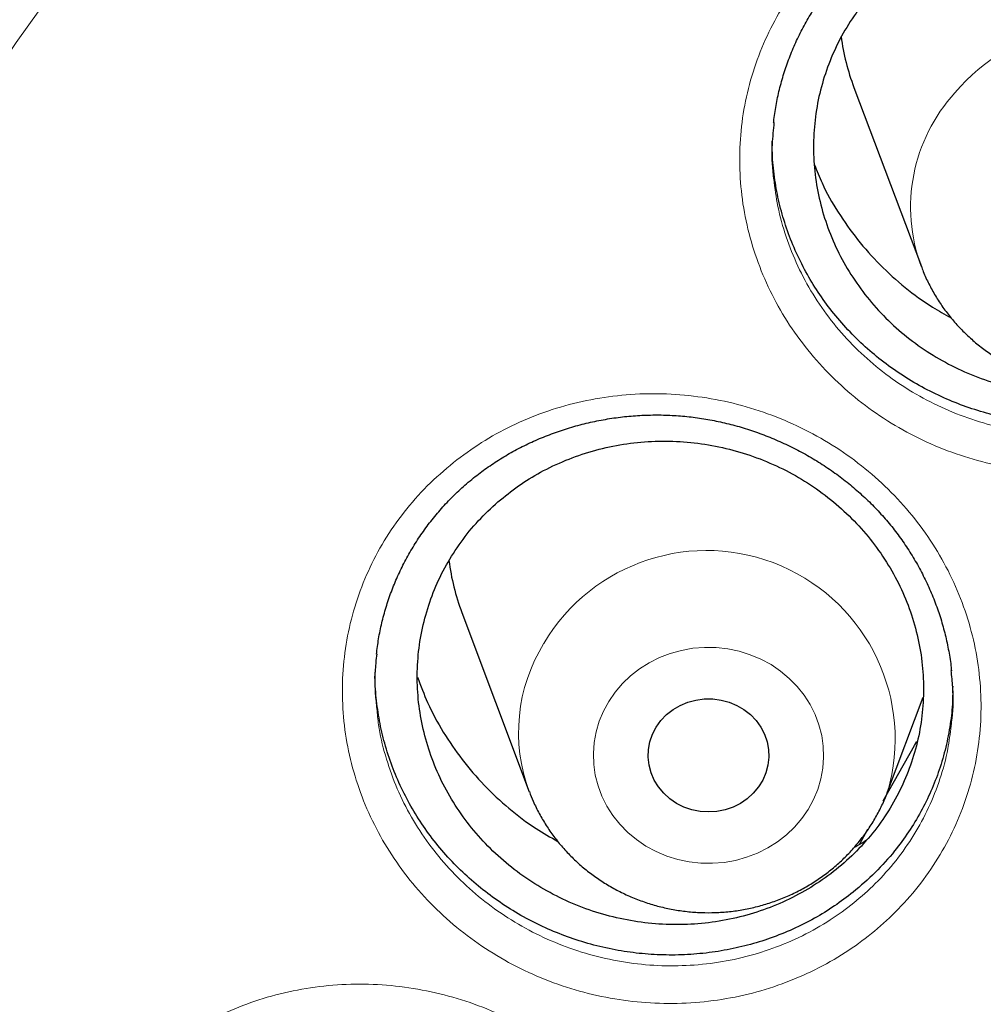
# Model space of a CAD drawing. Header units: millimetres. Extents: x 8 to 984, y 12 to 973.
# Tile 71 of 256: x 318.94 to 325.33, y 796.93 to 803.46. Entities that reach past the tile are written whole.
import ezdxf

# ---------------------------------------------------------------- set-up
doc = ezdxf.new("R2010")
doc.units = ezdxf.units.MM

msp = doc.modelspace()

# ---------------------------------------------------------------- linework, layer by layer
at = {"color": 7, "linetype": 'Continuous', "lineweight": 30}
for p, q in [((324.4734, 803.0134), (324.9204, 801.8252)), ((321.8739, 799.5304), (322.3209, 798.3422)), ((325.1287, 799.0433), (325.1286, 799.037)), ((324.6971, 798.3422), (324.9334, 798.9703)), ((324.5124, 797.9968), (324.5651, 798.0947))]:
    msp.add_line(p, q, dxfattribs=at)
at = {"color": 252, "linetype": 'Continuous', "lineweight": 0, "flags": 128}
for points in [[(325.6851, 810.3619), (325.0345, 809.8542), (324.3983, 809.3308), (323.777, 808.7919), (323.1709, 808.238), (322.5804, 807.6694), (322.0061, 807.0864), (321.4482, 806.4895), (320.9071, 805.8792), (320.3833, 805.2558), (319.877, 804.6197), (319.3886, 803.9714), (318.9185, 803.3113), (318.467, 802.6399), (318.0344, 801.9577), (317.6209, 801.2651), (317.227, 800.5625), (316.8527, 799.8505), (316.4985, 799.1296), (316.1645, 798.4002), (315.8509, 797.6628), (315.558, 796.918)], [(322.8477, 798.9419), (322.8897, 799.0028), (322.9381, 799.0594), (322.9923, 799.1112), (323.0518, 799.1575), (323.1161, 799.198), (323.1843, 799.2321), (323.2559, 799.2596), (323.3301, 799.2802), (323.4061, 799.2936), (323.4832, 799.2997), (323.5606, 799.2985), (323.6374, 799.2899), (323.7129, 799.2741), (323.7863, 799.2512), (323.8568, 799.2215), (323.9238, 799.1852), (323.9866, 799.1427), (324.0444, 799.0945), (324.0967, 799.0411), (324.1431, 798.9829), (324.1829, 798.9207), (324.2158, 798.855), (324.2414, 798.7866), (324.2595, 798.716), (324.2699, 798.6441), (324.2725, 798.5715), (324.2673, 798.4991), (324.2543, 798.4276), (324.2337, 798.3577), (324.2056, 798.29), (324.1703, 798.2254), (324.1283, 798.1645), (324.0799, 798.1079), (324.0257, 798.0561), (323.9662, 798.0098), (323.9019, 797.9693), (323.8337, 797.9352), (323.7621, 797.9077), (323.6879, 797.8871), (323.6119, 797.8737), (323.5348, 797.8676), (323.4575, 797.8688), (323.3806, 797.8774), (323.3051, 797.8932), (323.2317, 797.9161), (323.1612, 797.9458), (323.0942, 797.9821), (323.0314, 798.0246), (322.9736, 798.0728), (322.9213, 798.1262), (322.875, 798.1844), (322.8352, 798.2466), (322.8023, 798.3123), (322.7766, 798.3807), (322.7585, 798.4513), (322.7481, 798.5232), (322.7455, 798.5957), (322.7507, 798.6682), (322.7637, 798.7397), (322.7844, 798.8096), (322.8124, 798.8773), (322.8477, 798.9419)]]:
    msp.add_lwpolyline(points, dxfattribs=at)
at = {"color": 7, "linetype": 'Continuous', "lineweight": 30, "flags": 128}
for points in [[(323.1626, 798.7713), (323.1938, 798.8147), (323.2311, 798.8536), (323.2739, 798.8873), (323.3212, 798.915), (323.3722, 798.9363), (323.4258, 798.9507), (323.4811, 798.958), (323.5369, 798.958), (323.5922, 798.9507), (323.6458, 798.9363), (323.6968, 798.915), (323.7441, 798.8873), (323.7869, 798.8536), (323.8242, 798.8147), (323.8554, 798.7713), (323.8799, 798.7242), (323.8971, 798.6744), (323.9068, 798.6229), (323.9088, 798.5706), (323.9029, 798.5185), (323.8894, 798.4677), (323.8685, 798.4191), (323.8406, 798.3738), (323.8063, 798.3325), (323.7661, 798.2962), (323.721, 798.2654), (323.6717, 798.2408), (323.6193, 798.2229), (323.5647, 798.212), (323.509, 798.2084), (323.4533, 798.212), (323.3988, 798.2229), (323.3463, 798.2408), (323.297, 798.2654), (323.2519, 798.2962), (323.2118, 798.3325), (323.1774, 798.3738), (323.1495, 798.4191), (323.1286, 798.4677), (323.1151, 798.5185), (323.1093, 798.5706), (323.1112, 798.6229), (323.1209, 798.6744), (323.1381, 798.7242), (323.1626, 798.7713)], [(324.6676, 798.282), (324.8754, 798.6492), (324.8907, 798.6755)]]:
    msp.add_lwpolyline(points, dxfattribs=at)
at = {"color": 7, "linetype": 'Continuous', "lineweight": 30}
for centre, radius, start, end in [((325.8724, 802.5897), 1.6496, 301.31974, 134.6589), ((325.9159, 803.557), 1.5415, 187.70291, 200.6484), ((323.3184, 800.0745), 1.5436, 187.3664, 200.63876)]:
    msp.add_arc(centre, radius, start, end, dxfattribs=at)
at = {"color": 252, "linetype": 'Continuous', "lineweight": 0}
for centre, radius, start, end in [((326.0998, 802.1777), 1.2474, 343.43794, 140.06137), ((325.9761, 802.2193), 1.1268, 137.64566, 200.37421), ((323.4957, 798.6912), 1.2511, 343.81705, 149.47924), ((323.3688, 798.736), 1.1195, 148.15423, 200.56636)]:
    msp.add_arc(centre, radius, start, end, dxfattribs=at)
for points, knots in [([(311.183, 789.4958), (311.1959, 789.6971), (311.2398, 790.378), (311.3854, 791.5334), (311.6179, 792.9584), (311.9192, 794.3637), (312.2821, 795.7471), (312.7062, 797.1063), (313.1923, 798.447), (313.743, 799.7748), (314.3585, 801.0866), (315.039, 802.3795), (315.7794, 803.6431), (316.5783, 804.8749), (317.4291, 806.0654), (318.3289, 807.2131), (319.275, 808.3166), (320.271, 809.3807), (321.3214, 810.4096), (322.4251, 811.4006), (323.5812, 812.3508), (324.7806, 813.2523), (326.0212, 814.1035), (327.2928, 814.898), (328.5922, 815.6352), (329.9164, 816.315), (331.2706, 816.9406), (332.6607, 817.5141), (334.0847, 818.0334), (335.5403, 818.4961), (337.0162, 818.8984), (338.5095, 819.2394), (340.0084, 819.5168), (341.5096, 819.7316), (343.0103, 819.8833), (344.5166, 819.9785), (345.5226, 819.9903), (346.0257, 819.9962)], [0, 0, 0, 0, 0.012293, 0.041589, 0.070886, 0.100182, 0.128955, 0.157729, 0.186502, 0.215275, 0.244572, 0.273868, 0.303164, 0.332461, 0.361757, 0.39053, 0.419304, 0.448077, 0.47685, 0.506146, 0.535443, 0.564739, 0.594036, 0.623332, 0.652105, 0.680878, 0.709652, 0.738425, 0.767721, 0.797018, 0.826314, 0.85561, 0.884907, 0.91368, 0.942453, 0.971227, 1, 1, 1, 1]), ([(346.0257, 818.5745), (345.5291, 818.5686), (344.5359, 818.5568), (343.0491, 818.4611), (341.568, 818.3086), (340.0955, 818.094), (338.6432, 817.8208), (337.2136, 817.4904), (335.8091, 817.1048), (334.4236, 816.6626), (333.0515, 816.1617), (331.6958, 815.6018), (330.3597, 814.9828), (329.0539, 814.3093), (327.781, 813.5826), (326.5507, 812.8087), (325.3647, 811.9902), (324.2243, 811.1296), (323.1247, 810.2236), (322.0613, 809.2682), (321.0372, 808.2642), (320.0553, 807.2126), (319.1236, 806.1216), (318.244, 804.9932), (317.423, 803.8365), (316.6611, 802.6545), (315.9586, 801.45), (315.3122, 800.2182), (314.7195, 798.9537), (314.1829, 797.6584), (313.7047, 796.3344), (313.289, 794.9919), (312.9366, 793.6335), (312.6499, 792.2701), (312.4281, 790.9045), (312.2704, 789.5395), (312.1756, 788.1694), (312.1438, 786.7883), (312.1764, 785.399), (312.2746, 784.004), (312.4381, 782.6145), (312.6666, 781.233), (312.9579, 779.8704), (313.31, 778.5292), (313.7211, 777.2114), (314.1924, 775.9116), (314.7263, 774.6243), (315.3231, 773.3524), (315.9829, 772.0989), (316.7007, 770.8738), (317.4753, 769.6795), (318.3001, 768.5252), (319.1726, 767.4125), (320.0898, 766.3427), (321.0555, 765.3109), (322.0739, 764.3133), (323.144, 763.3525), (324.2648, 762.4313), (325.4277, 761.5572), (326.6305, 760.7319), (327.8634, 759.9617), (329.1233, 759.2469), (330.4071, 758.5878), (331.7201, 757.9813), (333.0678, 757.4253), (334.4484, 756.9218), (335.8597, 756.4732), (337.2906, 756.0831), (338.7384, 755.7525), (340.1917, 755.4835), (341.6472, 755.2755), (343.1021, 755.1275), (344.5625, 755.0386), (346.0345, 755.0087), (347.5154, 755.0393), (349.0022, 755.1315), (350.4833, 755.2849), (351.9558, 755.4992), (353.4081, 755.7725), (354.8377, 756.1029), (356.2423, 756.4885), (357.6278, 756.9307), (358.9999, 757.4316), (360.3556, 757.9915), (361.6916, 758.6105), (362.9974, 759.284), (364.2704, 760.0107), (365.5007, 760.7846), (366.6867, 761.6031), (367.827, 762.4637), (368.9267, 763.3697), (369.99, 764.3251), (371.0141, 765.3291), (371.996, 766.3807), (372.9277, 767.4717), (373.8073, 768.6001), (374.6283, 769.7568), (375.3902, 770.9388), (376.0927, 772.1433), (376.7391, 773.3751), (377.3318, 774.6396), (377.8684, 775.9349), (378.3467, 777.259), (378.7624, 778.6014), (379.1148, 779.9598), (379.4015, 781.3232), (379.6232, 782.6888), (379.781, 784.0538), (379.8757, 785.4239), (379.9075, 786.805), (379.875, 788.1943), (379.7767, 789.5893), (379.6132, 790.9788), (379.3847, 792.3603), (379.0935, 793.7229), (378.7413, 795.0641), (378.3303, 796.3819), (377.859, 797.6817), (377.325, 798.969), (376.7282, 800.2409), (376.0685, 801.4944), (375.3506, 802.7195), (374.5761, 803.9138), (373.7512, 805.0681), (372.8788, 806.1808), (371.9615, 807.2507), (370.9959, 808.2824), (369.9775, 809.28), (368.9073, 810.2408), (367.7865, 811.162), (366.6236, 812.0361), (365.4208, 812.8614), (364.188, 813.6316), (362.9281, 814.3464), (361.6443, 815.0055), (360.3313, 815.612), (358.9835, 816.168), (357.6029, 816.6715), (356.1916, 817.1202), (354.7607, 817.5102), (353.3129, 817.8408), (351.8597, 818.1097), (350.4041, 818.318), (348.9492, 818.4651), (347.4888, 818.5574), (346.5134, 818.5688), (346.0257, 818.5745)], [0, 0, 0, 0, 0.007, 0.014, 0.021, 0.028, 0.035, 0.041875, 0.04875, 0.055625, 0.0625, 0.0695, 0.0765, 0.0835, 0.0905, 0.0975, 0.104375, 0.11125, 0.118125, 0.125, 0.132, 0.139, 0.146, 0.153, 0.16, 0.166875, 0.17375, 0.180625, 0.1875, 0.1945, 0.2015, 0.2085, 0.2155, 0.2225, 0.229375, 0.23625, 0.243125, 0.25, 0.257, 0.264, 0.271, 0.278, 0.285, 0.291875, 0.29875, 0.305625, 0.3125, 0.3195, 0.3265, 0.3335, 0.3405, 0.3475, 0.354375, 0.36125, 0.368125, 0.375, 0.382, 0.389, 0.396, 0.403, 0.41, 0.416875, 0.42375, 0.430625, 0.4375, 0.4445, 0.4515, 0.4585, 0.4655, 0.4725, 0.479375, 0.48625, 0.493125, 0.5, 0.507, 0.514, 0.521, 0.528, 0.535, 0.541875, 0.54875, 0.555625, 0.5625, 0.5695, 0.5765, 0.5835, 0.5905, 0.5975, 0.604375, 0.61125, 0.618125, 0.625, 0.632, 0.639, 0.646, 0.653, 0.66, 0.666875, 0.67375, 0.680625, 0.6875, 0.6945, 0.7015, 0.7085, 0.7155, 0.7225, 0.729375, 0.73625, 0.743125, 0.75, 0.757, 0.764, 0.771, 0.778, 0.785, 0.791875, 0.79875, 0.805625, 0.8125, 0.8195, 0.8265, 0.8335, 0.8405, 0.8475, 0.854375, 0.86125, 0.868125, 0.875, 0.882, 0.889, 0.896, 0.903, 0.91, 0.916875, 0.92375, 0.930625, 0.9375, 0.9445, 0.9515, 0.9585, 0.9655, 0.9725, 0.979375, 0.98625, 0.993125, 1, 1, 1, 1]), ([(324.3758, 803.9946), (324.435, 804.0437), (324.5536, 804.142), (324.7522, 804.2637), (324.9631, 804.3649), (325.1857, 804.4418), (325.4164, 804.4943), (325.6523, 804.522), (325.8904, 804.5233), (326.1277, 804.4994), (326.3617, 804.4505), (326.589, 804.3763), (326.8072, 804.2784), (327.013, 804.1581), (327.2034, 804.0164), (327.3767, 803.8559), (327.531, 803.6781), (327.6634, 803.4847), (327.7729, 803.2785), (327.8581, 803.0627), (327.9169, 802.8396), (327.9497, 802.6124), (327.9561, 802.3836), (327.935, 802.156), (327.8876, 801.9326), (327.8144, 801.7163), (327.7158, 801.5103), (327.5937, 801.3166), (327.4533, 801.1419), (327.2976, 800.9877), (327.1255, 800.8499), (326.9328, 800.7278), (326.7214, 800.6246), (326.499, 800.5451), (326.2683, 800.4911), (326.0328, 800.4619), (325.7944, 800.4579), (325.5563, 800.4803), (325.3215, 800.5279), (325.0932, 800.6002), (324.8747, 800.6968), (324.6683, 800.8157), (324.4763, 800.9556), (324.3017, 801.1155), (324.1463, 801.2928), (324.0119, 801.4851), (323.9013, 801.6903), (323.8149, 801.9056), (323.7537, 802.1281), (323.7196, 802.3554), (323.7118, 802.5843), (323.7307, 802.8119), (323.7767, 803.0352), (323.8481, 803.2515), (323.9444, 803.4587), (324.0658, 803.6533), (324.208, 803.835), (324.32, 803.9414), (324.3758, 803.9946)], [0, 0, 0, 0, 0.017814, 0.035685, 0.053501, 0.071361, 0.089279, 0.10714, 0.124987, 0.142892, 0.16074, 0.178651, 0.19662, 0.214532, 0.232409, 0.250343, 0.26822, 0.286157, 0.304153, 0.32209, 0.339974, 0.357915, 0.375799, 0.393698, 0.411654, 0.429551, 0.447403, 0.465312, 0.483164, 0.4997, 0.516237, 0.534174, 0.552166, 0.5701, 0.587954, 0.605864, 0.623717, 0.641634, 0.659609, 0.677526, 0.695411, 0.713353, 0.731237, 0.749161, 0.767143, 0.785066, 0.802975, 0.820941, 0.838848, 0.856744, 0.874698, 0.892593, 0.910441, 0.928343, 0.946187, 0.964106, 0.982081, 1, 1, 1, 1]), ([(323.9418, 802.4056), (323.9495, 802.3452), (323.9659, 802.2161), (324.0207, 802.0224), (324.0984, 801.827), (324.1986, 801.6407), (324.3201, 801.4661), (324.4607, 801.3051), (324.6186, 801.1597), (324.7923, 801.0325), (324.979, 800.9242), (325.1767, 800.8361), (325.3832, 800.7702), (325.5957, 800.7265), (325.8111, 800.7057), (326.0269, 800.7087), (326.2401, 800.7347), (326.4489, 800.7833), (326.6502, 800.8549), (326.8416, 800.9481), (327.016, 801.0584), (327.1717, 801.1831), (327.3126, 801.3226), (327.4398, 801.4807), (327.5502, 801.6562), (327.6399, 801.8429), (327.7048, 802.0391), (327.7424, 802.1985), (327.7497, 802.2927), (327.7517, 802.3179)], [0, 0, 0, 0, 0.033642, 0.071953, 0.110385, 0.148696, 0.18704, 0.225506, 0.26385, 0.302113, 0.340498, 0.378763, 0.41709, 0.455541, 0.493868, 0.532069, 0.570392, 0.608595, 0.646959, 0.68545, 0.72382, 0.759184, 0.794549, 0.832737, 0.871048, 0.909238, 0.947523, 0.985933, 1, 1, 1, 1]), ([(321.8171, 800.526), (321.878, 800.5713), (322.0001, 800.6622), (322.2022, 800.7724), (322.4162, 800.8625), (322.6414, 800.9283), (322.8746, 800.97), (323.1117, 800.9865), (323.35, 800.9769), (323.5862, 800.9421), (323.8179, 800.8827), (324.0418, 800.7984), (324.2554, 800.6909), (324.4556, 800.5617), (324.6393, 800.412), (324.8051, 800.2443), (324.9509, 800.0604), (325.0741, 799.862), (325.1739, 799.6521), (325.2488, 799.4337), (325.2971, 799.2093), (325.3192, 798.9821), (325.3148, 798.7545), (325.283, 798.5295), (325.2251, 798.3099), (325.142, 798.0985), (325.0337, 797.8984), (324.9028, 797.7117), (324.7543, 797.5448), (324.5917, 797.3988), (324.4134, 797.2698), (324.2152, 797.1574), (323.9989, 797.0645), (323.7728, 796.9957), (323.5396, 796.9526), (323.3027, 796.9344), (323.0641, 796.9415), (322.827, 796.9748), (322.5943, 797.033), (322.3694, 797.1154), (322.1554, 797.2216), (321.9546, 797.3494), (321.7692, 797.4975), (321.6022, 797.6646), (321.4551, 797.848), (321.3299, 798.0454), (321.229, 798.2545), (321.1528, 798.4724), (321.1022, 798.6963), (321.0787, 798.9237), (321.0818, 799.1514), (321.1114, 799.3765), (321.1678, 799.5961), (321.2492, 799.8076), (321.3555, 800.0096), (321.487, 800.1986), (321.6396, 800.3741), (321.758, 800.4754), (321.8171, 800.526)], [0, 0, 0, 0, 0.0176207, 0.0352967, 0.0529181, 0.0707886, 0.0887159, 0.1065868, 0.1244493, 0.142369, 0.1602324, 0.1781576, 0.1961397, 0.2140648, 0.2319485, 0.2498883, 0.2677713, 0.2857034, 0.3036942, 0.3216261, 0.3394981, 0.3574265, 0.3752973, 0.3931795, 0.4111187, 0.4290005, 0.4468419, 0.4647394, 0.4825798, 0.4990993, 0.5156178, 0.5335679, 0.5515744, 0.5695221, 0.5873899, 0.6053138, 0.6231808, 0.6411148, 0.6591065, 0.6770403, 0.6949359, 0.7128875, 0.7307827, 0.748709, 0.7666925, 0.7846188, 0.8025195, 0.8204765, 0.8383766, 0.8562582, 0.8741958, 0.8920764, 0.9099081, 0.9277952, 0.9456248, 0.9637299, 0.981895, 1, 1, 1, 1]), ([(321.31, 798.892), (321.313, 798.8569), (321.322, 798.7532), (321.3634, 798.5833), (321.4314, 798.3856), (321.5229, 798.1958), (321.6361, 798.0166), (321.7692, 797.8501), (321.9203, 797.6982), (322.088, 797.5636), (322.2696, 797.4473), (322.4632, 797.3505), (322.6667, 797.2753), (322.8772, 797.222), (323.0917, 797.1912), (323.3076, 797.1842), (323.522, 797.2002), (323.733, 797.2387), (323.9377, 797.3004), (324.1334, 797.3842), (324.3128, 797.4856), (324.4742, 797.6022), (324.6214, 797.7341), (324.7558, 797.8851), (324.8743, 798.0541), (324.9724, 798.2352), (325.0471, 798.4268), (325.0973, 798.6089), (325.1114, 798.7282), (325.1175, 798.7793)], [0, 0, 0, 0, 0.019537, 0.057805, 0.096197, 0.134465, 0.17279, 0.211236, 0.24956, 0.287822, 0.326205, 0.364468, 0.402808, 0.441271, 0.47961, 0.517818, 0.556147, 0.594357, 0.632727, 0.671223, 0.709599, 0.744903, 0.780206, 0.818347, 0.856612, 0.894751, 0.932981, 0.971329, 1, 1, 1, 1]), ([(319.9472, 796.6698), (320.0095, 796.7117), (320.1343, 796.7956), (320.339, 796.8953), (320.5552, 796.9753), (320.7825, 797.0313), (321.0175, 797.0631), (321.2554, 797.0698), (321.4933, 797.0505), (321.7282, 797.0061), (321.9575, 796.9375), (322.178, 796.8444), (322.387, 796.7287), (322.5818, 796.5921), (322.7592, 796.4357), (322.9178, 796.2622), (323.0558, 796.0735), (323.1706, 795.8713), (323.2614, 795.6587), (323.327, 795.4387), (323.3657, 795.214), (323.3781, 794.9875), (323.3641, 794.7618), (323.3228, 794.5397), (323.2557, 794.3241), (323.1637, 794.1176), (323.0472, 793.9234), (322.9085, 793.7434), (322.7531, 793.5837), (322.5844, 793.4455), (322.4008, 793.3246), (322.1978, 793.2211), (321.9776, 793.1376), (321.7484, 793.0785), (321.5134, 793.0452), (321.2755, 793.0369), (321.0371, 793.0538), (320.8013, 793.0967), (320.571, 793.1642), (320.3494, 793.2554), (320.1398, 793.3698), (319.9444, 793.5052), (319.7653, 793.66), (319.6054, 793.8329), (319.4662, 794.0212), (319.3494, 794.2224), (319.2575, 794.4343), (319.1906, 794.6538), (319.1495, 794.8782), (319.1357, 795.1049), (319.1484, 795.3308), (319.1875, 795.5531), (319.2531, 795.7687), (319.3434, 795.9753), (319.4585, 796.1723), (319.599, 796.3557), (319.7609, 796.5253), (319.8852, 796.6217), (319.9472, 796.6698)], [0, 0, 0, 0, 0.017436, 0.034925, 0.052361, 0.070244, 0.088185, 0.106069, 0.123946, 0.141881, 0.159759, 0.177693, 0.195684, 0.213617, 0.2315, 0.249439, 0.26732, 0.285243, 0.303222, 0.321145, 0.339001, 0.356913, 0.374769, 0.392638, 0.410564, 0.428433, 0.446268, 0.46416, 0.481996, 0.498508, 0.515021, 0.532986, 0.551009, 0.568973, 0.586857, 0.604798, 0.622681, 0.64063, 0.658635, 0.676584, 0.694484, 0.712441, 0.730341, 0.748262, 0.766241, 0.784164, 0.802051, 0.819995, 0.837883, 0.855748, 0.87367, 0.891536, 0.909355, 0.92723, 0.945048, 0.963345, 0.981703, 1, 1, 1, 1])]:
    msp.add_open_spline(points, degree=3, knots=knots, dxfattribs=at)
at = {"color": 7, "linetype": 'Continuous', "lineweight": 30}
for points, knots in [([(313.4477, 789.969), (313.4515, 790.0048), (313.4706, 790.1884), (313.5119, 790.5193), (313.572, 790.9615), (313.6395, 791.4028), (313.7136, 791.8432), (313.7946, 792.2825), (313.8824, 792.7206), (313.9769, 793.1575), (314.0782, 793.5931), (314.1862, 794.0272), (314.301, 794.4599), (314.4224, 794.8909), (314.5505, 795.3202), (314.6852, 795.7477), (314.8265, 796.1734), (314.9744, 796.5971), (315.1288, 797.0187), (315.2897, 797.4382), (315.4571, 797.8554), (315.631, 798.2703), (315.8112, 798.6829), (315.9978, 799.0929), (316.1908, 799.5003), (316.39, 799.9051), (316.5955, 800.3071), (316.8071, 800.7062), (317.025, 801.1025), (317.2489, 801.4957), (317.4789, 801.8858), (317.7149, 802.2728), (317.9569, 802.6565), (318.2047, 803.0369), (318.4585, 803.4139), (318.718, 803.7873), (318.9833, 804.1572), (319.2543, 804.5235), (319.5309, 804.886), (319.8131, 805.2447), (320.1009, 805.5995), (320.3941, 805.9504), (320.6926, 806.2973), (320.9966, 806.64), (321.3058, 806.9786), (321.6202, 807.3129), (321.9397, 807.643), (322.2643, 807.9686), (322.594, 808.2898), (322.9285, 808.6064), (323.2679, 808.9185), (323.6121, 809.2259), (323.9611, 809.5286), (324.3146, 809.8266), (324.6728, 810.1196), (325.0354, 810.4078), (325.4025, 810.691), (325.7739, 810.9692), (326.1496, 811.2423), (326.5295, 811.5102), (326.9134, 811.773), (327.3014, 812.0305), (327.6934, 812.2827), (328.0892, 812.5295), (328.4887, 812.7709), (328.892, 813.0069), (329.2989, 813.2373), (329.7093, 813.4622), (330.1231, 813.6814), (330.5403, 813.8951), (330.9608, 814.103), (331.3844, 814.3051), (331.8111, 814.5015), (332.2408, 814.6921), (332.6734, 814.8768), (333.1088, 815.0555), (333.5469, 815.2284), (333.9877, 815.3952), (334.431, 815.556), (334.8767, 815.7108), (335.3248, 815.8595), (335.7751, 816.0021), (336.2276, 816.1385), (336.6822, 816.2688), (337.1387, 816.3929), (337.5971, 816.5107), (338.0573, 816.6223), (338.5191, 816.7276), (338.9825, 816.8266), (339.4475, 816.9194), (339.9138, 817.0057), (340.3813, 817.0857), (340.8501, 817.1593), (341.32, 817.2266), (341.7908, 817.2874), (342.2626, 817.3419), (342.7351, 817.3899), (343.2084, 817.4314), (343.6822, 817.4666), (344.1565, 817.4952), (344.6312, 817.5174), (345.1062, 817.5332), (345.5814, 817.5425), (346.0567, 817.5453), (346.532, 817.5416), (347.0072, 817.5315), (347.4822, 817.5149), (347.9568, 817.4918), (348.4311, 817.4623), (348.9048, 817.4264), (349.378, 817.384), (349.8504, 817.3351), (350.3221, 817.2798), (350.7928, 817.2182), (351.2625, 817.1501), (351.7311, 817.0756), (352.1986, 816.9948), (352.6647, 816.9076), (353.1294, 816.8141), (353.5926, 816.7142), (354.0543, 816.6081), (354.5142, 816.4957), (354.9724, 816.377), (355.4286, 816.2522), (355.8829, 816.1211), (356.3351, 815.9838), (356.7852, 815.8405), (357.233, 815.691), (357.6784, 815.5354), (358.1213, 815.3738), (358.5617, 815.2061), (358.9995, 815.0325), (359.4346, 814.853), (359.8668, 814.6676), (360.2961, 814.4762), (360.7224, 814.2791), (361.1456, 814.0762), (361.5656, 813.8675), (361.9823, 813.6532), (362.3957, 813.4332), (362.8057, 813.2076), (363.2121, 812.9765), (363.6148, 812.7398), (364.0139, 812.4977), (364.4092, 812.2501), (364.8006, 811.9973), (365.1881, 811.7391), (365.5715, 811.4757), (365.9508, 811.207), (366.326, 810.9333), (366.6968, 810.6545), (367.0633, 810.3706), (367.4254, 810.0818), (367.7829, 809.7881), (368.1359, 809.4896), (368.4842, 809.1863), (368.8278, 808.8782), (369.1666, 808.5656), (369.5005, 808.2483), (369.8294, 807.9266), (370.1534, 807.6004), (370.4723, 807.2698), (370.786, 806.9349), (371.0945, 806.5958), (371.3977, 806.2525), (371.6956, 805.9052), (371.9881, 805.5538), (372.2751, 805.1984), (372.5566, 804.8392), (372.8325, 804.4762), (373.1027, 804.1095), (373.3673, 803.7392), (373.6261, 803.3653), (373.879, 802.9879), (374.1261, 802.6071), (374.3673, 802.2229), (374.6025, 801.8355), (374.8318, 801.445), (375.0549, 801.0514), (375.2719, 800.6548), (375.4828, 800.2553), (375.6874, 799.8529), (375.8858, 799.4478), (376.078, 799.0401), (376.2637, 798.6297), (376.4432, 798.2169), (376.6162, 797.8017), (376.7827, 797.3842), (376.9428, 796.9644), (377.0964, 796.5425), (377.2434, 796.1186), (377.3839, 795.6927), (377.5177, 795.265), (377.645, 794.8354), (377.7655, 794.4042), (377.8794, 793.9714), (377.9866, 793.537), (378.087, 793.1013), (378.1806, 792.6642), (378.2675, 792.2259), (378.3477, 791.7865), (378.4209, 791.346), (378.4875, 790.9046), (378.5469, 790.4623), (378.594, 790.0728), (378.6185, 789.8306), (378.628, 789.7362)], [0, 0, 0, 0, 0.001192, 0.006123, 0.011053, 0.015984, 0.020915, 0.025845, 0.030776, 0.035706, 0.040637, 0.045568, 0.050498, 0.055429, 0.060359, 0.065289, 0.07022, 0.07515, 0.080081, 0.085011, 0.089941, 0.094871, 0.099801, 0.104732, 0.109662, 0.114592, 0.119522, 0.124452, 0.129382, 0.134312, 0.139242, 0.144172, 0.149101, 0.154031, 0.158961, 0.16389, 0.16882, 0.17375, 0.178679, 0.183609, 0.188538, 0.193467, 0.198397, 0.203326, 0.208255, 0.213184, 0.218114, 0.223043, 0.227972, 0.232901, 0.23783, 0.242759, 0.247688, 0.252617, 0.257546, 0.262474, 0.267403, 0.272332, 0.277261, 0.282189, 0.287118, 0.292047, 0.296975, 0.301904, 0.306832, 0.311761, 0.316689, 0.321618, 0.326546, 0.331474, 0.336403, 0.341331, 0.346259, 0.351188, 0.356116, 0.361044, 0.365972, 0.3709, 0.375829, 0.380757, 0.385685, 0.390613, 0.395541, 0.400469, 0.405397, 0.410325, 0.415253, 0.420181, 0.425109, 0.430037, 0.434965, 0.439893, 0.444821, 0.449749, 0.454677, 0.459605, 0.464533, 0.469461, 0.474389, 0.479317, 0.484245, 0.489173, 0.494101, 0.499028, 0.503956, 0.508884, 0.513812, 0.51874, 0.523668, 0.528596, 0.533524, 0.538452, 0.54338, 0.548308, 0.553236, 0.558163, 0.563091, 0.568019, 0.572947, 0.577875, 0.582803, 0.587731, 0.592659, 0.597587, 0.602515, 0.607443, 0.612371, 0.617299, 0.622227, 0.627156, 0.632084, 0.637012, 0.64194, 0.646868, 0.651796, 0.656725, 0.661653, 0.666581, 0.671509, 0.676438, 0.681366, 0.686294, 0.691223, 0.696151, 0.70108, 0.706008, 0.710937, 0.715865, 0.720794, 0.725722, 0.730651, 0.73558, 0.740508, 0.745437, 0.750366, 0.755295, 0.760223, 0.765152, 0.770081, 0.77501, 0.779939, 0.784868, 0.789797, 0.794726, 0.799656, 0.804585, 0.809514, 0.814443, 0.819373, 0.824302, 0.829232, 0.834161, 0.83909, 0.84402, 0.84895, 0.853879, 0.858809, 0.863739, 0.868669, 0.873598, 0.878528, 0.883458, 0.888388, 0.893318, 0.898248, 0.903178, 0.908108, 0.913039, 0.917969, 0.922899, 0.927829, 0.932759, 0.93769, 0.94262, 0.947551, 0.952481, 0.957412, 0.962342, 0.967273, 0.972203, 0.977134, 0.982064, 0.986995, 0.991926, 0.996856, 1, 1, 1, 1]), ([(324.5218, 803.9012), (324.5354, 803.9131), (324.5764, 803.9489), (324.6482, 804.005), (324.7387, 804.0677), (324.8338, 804.1253), (324.9329, 804.1777), (325.0358, 804.2246), (325.142, 804.2657), (325.2508, 804.3008), (325.3619, 804.3296), (325.4745, 804.352), (325.588, 804.3678), (325.702, 804.3771), (325.8158, 804.3797), (325.9289, 804.3757), (326.0411, 804.3652), (326.1527, 804.3481), (326.2641, 804.3246), (326.375, 804.2946), (326.4849, 804.2582), (326.5931, 804.2156), (326.6989, 804.1669), (326.8017, 804.1124), (326.9008, 804.0524), (326.9956, 803.9874), (327.0857, 803.9177), (327.1704, 803.8436), (327.2498, 803.7655), (327.3239, 803.6832), (327.3931, 803.5965), (327.4574, 803.5054), (327.5164, 803.4103), (327.5699, 803.3116), (327.6174, 803.2098), (327.6587, 803.1054), (327.6935, 802.999), (327.7215, 802.8911), (327.7422, 802.7878), (327.7503, 802.7204), (327.7539, 802.6895)], [0, 0, 0, 0, 0.013142, 0.039457, 0.065889, 0.092491, 0.119248, 0.146133, 0.173113, 0.200145, 0.227182, 0.254167, 0.281056, 0.30781, 0.334395, 0.360775, 0.386898, 0.413096, 0.439588, 0.466336, 0.493292, 0.520397, 0.547583, 0.574782, 0.6019, 0.628876, 0.655652, 0.682182, 0.708438, 0.734603, 0.760998, 0.787627, 0.814451, 0.841436, 0.868541, 0.895716, 0.922913, 0.950068, 0.97714, 1, 1, 1, 1]), ([(323.9409, 802.7785), (323.9416, 802.7861), (323.9453, 802.8294), (323.9588, 802.9081), (323.9818, 803.0143), (324.0121, 803.1195), (324.049, 803.2232), (324.0924, 803.3248), (324.1423, 803.4238), (324.1982, 803.5197), (324.26, 803.6118), (324.3273, 803.6997), (324.3998, 803.7831), (324.4652, 803.8498), (324.5071, 803.8879), (324.5218, 803.9012)], [0, 0, 0, 0, 0.0176, 0.101495, 0.186055, 0.271175, 0.356726, 0.442551, 0.52852, 0.614416, 0.700074, 0.785374, 0.870219, 0.954523, 1, 1, 1, 1]), ([(324.7129, 803.7631), (324.6693, 803.7205), (324.5821, 803.6352), (324.4716, 803.4902), (324.3776, 803.335), (324.3034, 803.1698), (324.2488, 802.9975), (324.2147, 802.82), (324.2021, 802.6394), (324.2105, 802.4583), (324.2398, 802.2787), (324.2904, 802.103), (324.3608, 801.9334), (324.4503, 801.7719), (324.5584, 801.6209), (324.683, 801.482), (324.8227, 801.3568), (324.9761, 801.2475), (325.1409, 801.1549), (325.315, 801.0802), (325.4965, 801.0251), (325.6829, 800.9894), (325.8718, 800.9737), (326.0608, 800.979), (326.2477, 801.004), (326.4296, 801.0498), (326.5789, 801.1025), (326.6631, 801.1465), (326.6926, 801.1618)], [0, 0, 0, 0, 0.0390849, 0.0782937, 0.1173769, 0.1564599, 0.1956677, 0.2347513, 0.2738437, 0.3130607, 0.3521553, 0.3912685, 0.4305062, 0.4696211, 0.5087574, 0.548018, 0.5871538, 0.6263039, 0.6655801, 0.7047307, 0.7438815, 0.783157, 0.8223072, 0.8614433, 0.9007035, 0.9398388, 0.9789521, 1, 1, 1, 1]), ([(323.943, 802.7805), (323.9383, 802.7332), (323.9268, 802.6171), (323.9285, 802.4908), (323.9405, 802.4139), (323.9418, 802.4056)], [0, 0, 0, 0, 0.381008, 0.933303, 1, 1, 1, 1]), ([(327.1686, 801.2593), (327.1293, 801.226), (327.0506, 801.1595), (326.9207, 801.0713), (326.7827, 800.9925), (326.6377, 800.9255), (326.4882, 800.871), (326.3341, 800.8289), (326.175, 800.7991), (326.0137, 800.7823), (325.8528, 800.7787), (325.692, 800.788), (325.5307, 800.8105), (325.3718, 800.846), (325.2178, 800.8937), (325.0683, 800.9533), (324.9229, 801.0254), (324.7839, 801.109), (324.6537, 801.2026), (324.5317, 801.3061), (324.418, 801.4202), (324.3146, 801.5428), (324.2231, 801.6719), (324.143, 801.8076), (324.0743, 801.9504), (324.0185, 802.0981), (323.976, 802.248), (323.9472, 802.4006), (323.9317, 802.5378), (323.9319, 802.6243), (323.9319, 802.6584)], [0, 0, 0, 0, 0.035563, 0.071128, 0.107717, 0.144305, 0.179988, 0.215672, 0.252397, 0.289122, 0.324758, 0.360393, 0.397066, 0.433739, 0.469342, 0.504945, 0.541576, 0.578208, 0.613926, 0.649645, 0.686401, 0.723158, 0.758855, 0.794553, 0.831288, 0.868025, 0.903718, 0.939413, 0.976149, 1, 1, 1, 1]), ([(324.2121, 802.501), (324.228, 802.4605), (324.2707, 802.3517), (324.3659, 802.1848), (324.4944, 802.0026), (324.6434, 801.8351), (324.8106, 801.6848), (324.9686, 801.5676), (325.0752, 801.5094), (325.1157, 801.4872)], [0, 0, 0, 0, 0.095354, 0.256496, 0.417534, 0.579087, 0.740123, 0.901079, 1, 1, 1, 1]), ([(324.9205, 801.8274), (324.9247, 801.8157), (324.9389, 801.7757), (324.9699, 801.7099), (325.0133, 801.6304), (325.063, 801.5544), (325.1183, 801.482), (325.1791, 801.4137), (325.2449, 801.35), (325.3155, 801.291), (325.3905, 801.2372), (325.4695, 801.1889), (325.552, 801.1463), (325.6376, 801.1096), (325.7259, 801.0792), (325.8163, 801.0551), (325.9084, 801.0375), (326.0017, 801.0265), (326.0956, 801.0222), (326.1897, 801.0247), (326.2833, 801.0338), (326.376, 801.0497), (326.4673, 801.0721), (326.5566, 801.1011), (326.6435, 801.1363), (326.7273, 801.1777), (326.8078, 801.225), (326.8844, 801.2779), (326.9566, 801.3362), (327.0241, 801.3995), (327.0865, 801.4674), (327.1434, 801.5396), (327.1947, 801.6155), (327.2396, 801.695), (327.2731, 801.764), (327.2891, 801.8073), (327.2945, 801.8222)], [0, 0, 0, 0, 0.0123223, 0.0422717, 0.0722483, 0.1022628, 0.1323235, 0.1624294, 0.1925856, 0.2227958, 0.2530558, 0.2833664, 0.3137285, 0.3441352, 0.3745851, 0.4050735, 0.4355967, 0.4661483, 0.4967241, 0.5273186, 0.5579253, 0.5885376, 0.6191484, 0.6497516, 0.6803418, 0.7109125, 0.741455, 0.7719622, 0.8024365, 0.8328613, 0.8632373, 0.8935654, 0.923835, 0.954049, 0.9842092, 1, 1, 1, 1]), ([(321.9512, 800.4239), (321.9654, 800.4351), (322.008, 800.4687), (322.0824, 800.5212), (322.1758, 800.5793), (322.2734, 800.6322), (322.375, 800.6797), (322.48, 800.7216), (322.588, 800.7575), (322.6984, 800.7874), (322.8107, 800.8109), (322.9243, 800.828), (323.0386, 800.8386), (323.153, 800.8426), (323.2669, 800.84), (323.3797, 800.8309), (323.4913, 800.8153), (323.6021, 800.7932), (323.7124, 800.7648), (323.8219, 800.73), (323.93, 800.6888), (324.0362, 800.6415), (324.1397, 800.5883), (324.2399, 800.5295), (324.3362, 800.4654), (324.428, 800.3965), (324.5148, 800.3231), (324.5961, 800.2458), (324.6718, 800.1646), (324.7421, 800.0795), (324.8072, 799.9903), (324.8673, 799.8969), (324.9219, 799.7998), (324.9708, 799.6994), (325.0136, 799.5961), (325.05, 799.4906), (325.08, 799.3833), (325.1027, 799.2749), (325.1159, 799.1951), (325.1194, 799.1516), (325.12, 799.1446)], [0, 0, 0, 0, 0.013385, 0.040175, 0.067083, 0.094165, 0.121404, 0.148773, 0.176238, 0.203758, 0.231284, 0.25876, 0.286139, 0.313381, 0.340452, 0.367316, 0.393912, 0.42058, 0.447547, 0.474777, 0.502216, 0.529807, 0.557482, 0.585168, 0.612773, 0.640232, 0.667486, 0.694488, 0.721214, 0.747844, 0.774704, 0.8018, 0.829099, 0.856566, 0.884152, 0.911816, 0.939499, 0.967144, 0.994705, 1, 1, 1, 1]), ([(322.1131, 800.2654), (322.0685, 800.2241), (321.9792, 800.1415), (321.8653, 800), (321.7675, 799.848), (321.6894, 799.6855), (321.6306, 799.5154), (321.5922, 799.3396), (321.5753, 799.1603), (321.5793, 798.9798), (321.6042, 798.8003), (321.6505, 798.6243), (321.7167, 798.4537), (321.8023, 798.2907), (321.9066, 798.1377), (322.0277, 797.9963), (322.1643, 797.8681), (322.315, 797.7554), (322.4774, 797.659), (322.6496, 797.5802), (322.8297, 797.5206), (323.0151, 797.4803), (323.2036, 797.4598), (323.3927, 797.46), (323.5801, 797.4804), (323.7635, 797.5205), (323.9403, 797.5806), (324.1085, 797.6592), (324.266, 797.7554), (324.4105, 797.8684), (324.5405, 797.9964), (324.6545, 798.1377), (324.7504, 798.291), (324.8276, 798.4539), (324.8853, 798.6243), (324.9219, 798.8005), (324.9378, 798.9799), (324.9327, 799.1604), (324.9059, 799.3397), (324.8586, 799.5155), (324.7912, 799.6857), (324.7041, 799.848), (324.5988, 800.0004), (324.4768, 800.1412), (324.339, 800.2681), (324.1876, 800.38), (324.0246, 800.4754), (323.8516, 800.5526), (323.6712, 800.6112), (323.4856, 800.6505), (323.297, 800.6693), (323.1079, 800.6679), (322.9206, 800.6466), (322.7377, 800.6047), (322.5613, 800.5437), (322.3973, 800.4655), (322.2463, 800.3734), (322.1575, 800.3014), (322.1131, 800.2654)], [0, 0, 0, 0, 0.017863, 0.035784, 0.053647, 0.071511, 0.08943, 0.107294, 0.125159, 0.143079, 0.160943, 0.178814, 0.196742, 0.214613, 0.232496, 0.250434, 0.268316, 0.286207, 0.304155, 0.322045, 0.339941, 0.357893, 0.375788, 0.393679, 0.411629, 0.429521, 0.447404, 0.465344, 0.483227, 0.5011, 0.51903, 0.536902, 0.554767, 0.572688, 0.590553, 0.608417, 0.626337, 0.644199, 0.662067, 0.679993, 0.697861, 0.71574, 0.733674, 0.751554, 0.769442, 0.787388, 0.805276, 0.82317, 0.841122, 0.859017, 0.87691, 0.894861, 0.912754, 0.930641, 0.948584, 0.96647, 0.983236, 1, 1, 1, 1]), ([(321.3074, 799.2545), (321.3116, 799.2886), (321.3203, 799.3581), (321.3419, 799.4621), (321.37, 799.5664), (321.405, 799.6695), (321.4466, 799.7708), (321.4947, 799.8698), (321.549, 799.9659), (321.6093, 800.0585), (321.6752, 800.1473), (321.7465, 800.2316), (321.8227, 800.3111), (321.8915, 800.3748), (321.9355, 800.411), (321.9512, 800.4239)], [0, 0, 0, 0, 0.07562, 0.154452, 0.233907, 0.313891, 0.394295, 0.474959, 0.555756, 0.63649, 0.717016, 0.797204, 0.876948, 0.956193, 1, 1, 1, 1]), ([(321.31, 799.2565), (321.3072, 799.2373), (321.2949, 799.1501), (321.2941, 799.0274), (321.3061, 798.9254), (321.31, 798.892)], [0, 0, 0, 0, 0.159643, 0.724682, 1, 1, 1, 1]), ([(324.4684, 797.676), (324.4275, 797.6448), (324.3456, 797.5823), (324.2113, 797.5009), (324.0694, 797.4292), (323.9211, 797.3695), (323.769, 797.3226), (323.6128, 797.2881), (323.4523, 797.2662), (323.2902, 797.2573), (323.1292, 797.2615), (322.9688, 797.2785), (322.8086, 797.3087), (322.6514, 797.3516), (322.4998, 797.4065), (322.3532, 797.473), (322.2113, 797.5517), (322.0766, 797.6416), (321.951, 797.7409), (321.8341, 797.8498), (321.7261, 797.9687), (321.6287, 798.0956), (321.5437, 798.2283), (321.4703, 798.367), (321.4087, 798.5123), (321.3603, 798.6617), (321.3251, 798.8127), (321.3045, 798.9656), (321.2958, 799.0738), (321.298, 799.131), (321.2982, 799.136)], [0, 0, 0, 0, 0.0363276, 0.0726536, 0.1100297, 0.1474052, 0.1838311, 0.2202597, 0.2577504, 0.2952419, 0.3316295, 0.3680165, 0.4054644, 0.4429109, 0.4792606, 0.5156105, 0.5530112, 0.5904137, 0.6268648, 0.6633187, 0.7008339, 0.738347, 0.7747623, 0.8111775, 0.8486549, 0.8861278, 0.9225278, 0.9589275, 0.9963883, 1, 1, 1, 1]), ([(321.5801, 799.1016), (321.6011, 799.045), (321.6475, 798.9198), (321.7471, 798.7364), (321.8728, 798.5527), (322.0189, 798.3831), (322.1834, 798.2301), (322.3474, 798.105), (322.4615, 798.0404), (322.5101, 798.0128)], [0, 0, 0, 0, 0.1255899, 0.2778718, 0.430058, 0.582738, 0.7349286, 0.8870186, 1, 1, 1, 1]), ([(325.1175, 798.7793), (325.12, 798.7962), (325.1327, 798.8808), (325.1338, 799.0044), (325.1221, 799.1097), (325.118, 799.1466)], [0, 0, 0, 0, 0.139785, 0.698491, 1, 1, 1, 1]), ([(325.1282, 799.0107), (325.1282, 798.9878), (325.128, 798.9143), (325.1134, 798.7894), (325.0847, 798.6373), (325.0417, 798.4886), (324.9863, 798.3456), (324.9187, 798.208), (324.8382, 798.0752), (324.7381, 797.9393), (324.617, 797.8032), (324.5181, 797.7186), (324.4684, 797.676)], [0, 0, 0, 0, 0.0446022, 0.1437361, 0.2457628, 0.3477865, 0.4467461, 0.5457112, 0.6475507, 0.7493896, 0.8739993, 1, 1, 1, 1]), ([(322.3213, 798.3429), (322.3295, 798.3214), (322.3485, 798.2718), (322.3858, 798.1971), (322.4315, 798.1188), (322.4833, 798.0441), (322.5407, 797.9732), (322.6034, 797.9065), (322.671, 797.8445), (322.7433, 797.7874), (322.8198, 797.7356), (322.9001, 797.6894), (322.9839, 797.6489), (323.0705, 797.6146), (323.1596, 797.5864), (323.2508, 797.5648), (323.3434, 797.5496), (323.4369, 797.5411), (323.531, 797.5393), (323.6249, 797.5442), (323.7183, 797.5559), (323.8105, 797.5742), (323.9011, 797.5991), (323.9896, 797.6303), (324.0754, 797.6679), (324.1581, 797.7115), (324.2371, 797.7609), (324.3121, 797.8159), (324.3826, 797.876), (324.4483, 797.9411), (324.5087, 798.0106), (324.5635, 798.0842), (324.6126, 798.1615), (324.655, 798.2422), (324.683, 798.3028), (324.6948, 798.3371), (324.6967, 798.3427)], [0, 0, 0, 0, 0.022915, 0.05285, 0.082815, 0.11282, 0.142873, 0.172974, 0.203125, 0.233328, 0.263582, 0.293887, 0.32424, 0.354638, 0.385079, 0.415555, 0.446065, 0.476601, 0.507159, 0.537734, 0.568318, 0.598904, 0.629489, 0.660062, 0.690622, 0.721157, 0.751661, 0.782133, 0.812563, 0.842945, 0.873278, 0.90356, 0.933785, 0.963953, 0.994068, 1, 1, 1, 1]), ([(324.4767, 797.9755), (324.4835, 797.9786), (324.5118, 797.9916), (324.5374, 798.009), (324.5569, 798.0223)], [0, 0, 0, 0, 0.239597, 1, 1, 1, 1])]:
    msp.add_open_spline(points, degree=3, knots=knots, dxfattribs=at)

doc.saveas('drawing.dxf')
